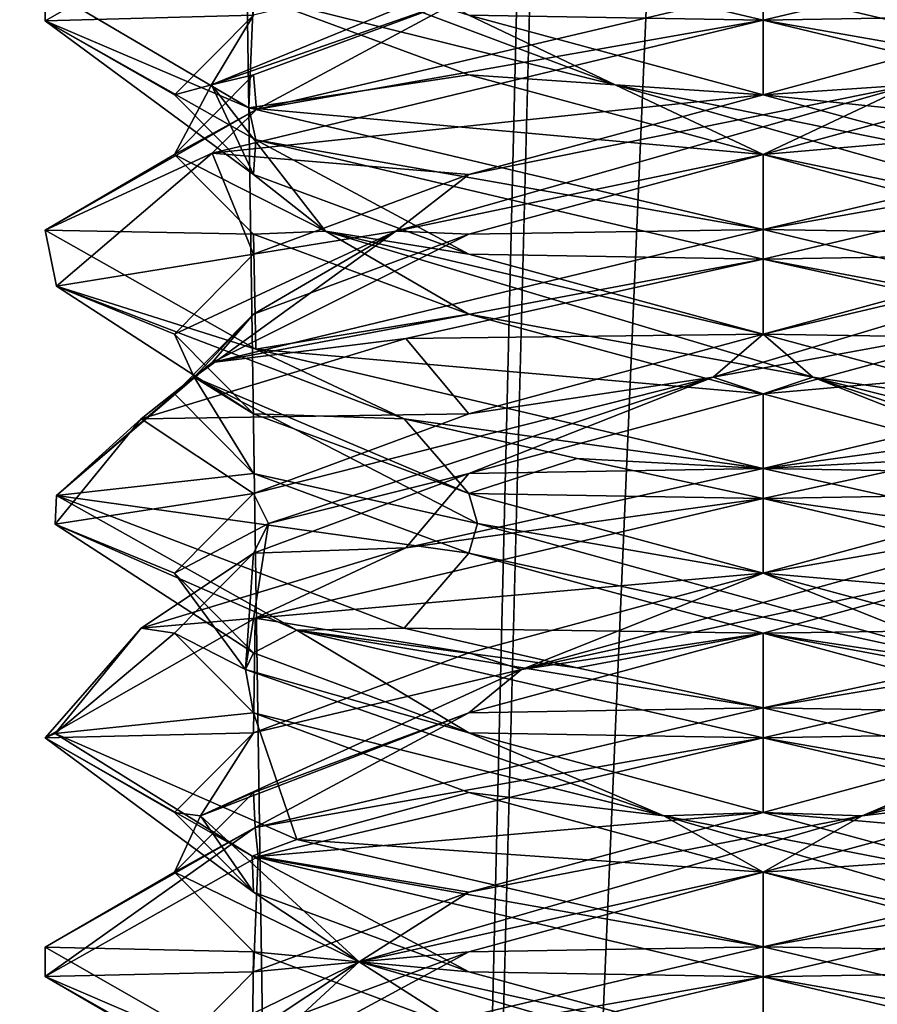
# Model space of a CAD drawing. Header units: millimetres. Extents: x -18.9 to 18.9, y -8.8 to 59.9.
# Tile 79 of 256: x -1.6 to 0.2, y 8.9 to 10.9. Entities that reach past the tile are written whole.
import ezdxf

# ---------------------------------------------------------------- set-up
doc = ezdxf.new("R2010")
doc.units = ezdxf.units.MM
doc.header["$LTSCALE"] = 65.185185
for name, color, linetype in [('1284', 7, 'CONTINUOUS'), ('1295', 7, 'CONTINUOUS'), ('3133', 7, 'CONTINUOUS'), ('3142', 7, 'CONTINUOUS'), ('3143', 7, 'CONTINUOUS'), ('3144', 7, 'CONTINUOUS'), ('3145', 7, 'CONTINUOUS'), ('3146', 7, 'CONTINUOUS'), ('3147', 7, 'CONTINUOUS'), ('3154', 7, 'CONTINUOUS'), ('3155', 7, 'CONTINUOUS'), ('3156', 7, 'CONTINUOUS'), ('3157', 7, 'CONTINUOUS'), ('3158', 7, 'CONTINUOUS'), ('3159', 7, 'CONTINUOUS'), ('3166', 7, 'CONTINUOUS'), ('3167', 7, 'CONTINUOUS'), ('3168', 7, 'CONTINUOUS'), ('3169', 7, 'CONTINUOUS'), ('3170', 7, 'CONTINUOUS'), ('3171', 7, 'CONTINUOUS'), ('3187', 7, 'CONTINUOUS'), ('3188', 7, 'CONTINUOUS'), ('3189', 7, 'CONTINUOUS'), ('3190', 7, 'CONTINUOUS'), ('3191', 7, 'CONTINUOUS'), ('3192', 7, 'CONTINUOUS'), ('3288', 7, 'CONTINUOUS')]:
    doc.layers.add(name, color=color, linetype=linetype)

msp = doc.modelspace()

# ---------------------------------------------------------------- linework, layer by layer
at = {"layer": '1284', "color": 7, "linetype": 'Continuous'}
for points in [[(-2.4343, 32.4, -11.818), (-1.3962, 32.4, -10.8154), (-2.2698, -3.5, -11.5768), (-2.4343, 32.4, -11.818)], [(-2.2698, -3.5, -11.5768), (-1.3962, 32.4, -10.8154), (-0.8623, -3.5, -10.5837), (-2.2698, -3.5, -11.5768)], [(-1.3962, 32.4, -10.8154), (0, 32.4, -10.45), (-0.8623, -3.5, -10.5837), (-1.3962, 32.4, -10.8154)], [(0, 32.4, -10.45), (0, 29.7897, -10.45), (-0.8623, -3.5, -10.5837), (0, 32.4, -10.45)], [(0, 29.7897, -10.45), (0.5552, 29.6513, -10.5046), (-0.8623, -3.5, -10.5837), (0, 29.7897, -10.45)], [(-0.8623, -3.5, -10.5837), (0.5552, 29.6513, -10.5046), (0.8623, -3.5, -10.5837), (-0.8623, -3.5, -10.5837)]]:
    msp.add_3dface(points, dxfattribs=at)
at = {"layer": '1295', "color": 7, "linetype": 'Continuous'}
for points in [[(-7.6096, -3.5, 15.6478), (-1.389, -3.5, 17.3445), (-2.2237, 26.4, 17.2571), (-7.6096, -3.5, 15.6478)], [(-1.389, -3.5, 17.3445), (3.603, 26.4, 17.0228), (-2.2237, 26.4, 17.2571), (-1.389, -3.5, 17.3445)], [(-1.389, -3.5, 17.3445), (5.0224, -3.5, 16.6594), (3.603, 26.4, 17.0228), (-1.389, -3.5, 17.3445)]]:
    msp.add_3dface(points, dxfattribs=at)
at = {"layer": '3133', "color": 7, "linetype": 'Continuous'}
for points in [[(-1.5, 10.9357, -13.3086), (-1.0583, 11.1882, -12.237), (-1.4998, 11.0047, -13.278), (-1.5, 10.9357, -13.3086)], [(0, 10.9375, -14.8), (-1.0743, 11.1916, -14.3469), (0, 11, -14.8), (0, 10.9375, -14.8)], [(-1.0743, 10.7541, -14.3469), (-1.5, 10.9357, -13.3086), (-1.4998, 11.0047, -13.278), (-1.0743, 10.7541, -14.3469)], [(0, 11, -11.8), (-1.0583, 10.7507, -12.237), (0, 10.9375, -11.8), (0, 11, -11.8)], [(-1.0595, 10.6872, -14.3618), (-1.5, 10.9357, -13.3086), (-1.0743, 10.7541, -14.3469), (-1.0595, 10.6872, -14.3618)], [(0, 10.9375, -11.8), (-1.0583, 10.7507, -12.237), (-1.1511, 10.659, -12.3383), (0, 10.9375, -11.8)], [(-1.0583, 10.7507, -12.237), (-1.5, 10.4982, -13.3086), (-1.1511, 10.659, -12.3383), (-1.0583, 10.7507, -12.237)], [(0, 10.5, -14.8), (-1.0595, 10.6872, -14.3618), (-1.0743, 10.7541, -14.3469), (0, 10.5, -14.8)], [(0, 10.4375, -14.8), (-1.0595, 10.6872, -14.3618), (0, 10.5, -14.8), (0, 10.4375, -14.8)], [(-1.1511, 10.659, -12.3383), (-1.5, 10.4982, -13.3086), (-1.4763, 10.3809, -13.5654), (-1.1511, 10.659, -12.3383)], [(-1.5, 10.4982, -13.3086), (-1.0595, 10.2497, -14.3618), (-1.4763, 10.3809, -13.5654), (-1.5, 10.4982, -13.3086)], [(0, 10.4375, -11.8), (0, 10.5, -11.8), (-1.1511, 10.2215, -12.3383), (0, 10.4375, -11.8)], [(-0.746, 10.2718, -11.9987), (0, 10.4375, -11.8), (-1.1511, 10.2215, -12.3383), (-0.746, 10.2718, -11.9987)], [(-1.0595, 10.2497, -14.3618), (-0.75, 10.1042, -14.599), (-1.4763, 10.3809, -13.5654), (-1.0595, 10.2497, -14.3618)], [(-1.299, 10.1042, -12.55), (-0.746, 10.2718, -11.9987), (-1.1511, 10.2215, -12.3383), (-1.299, 10.1042, -12.55)], [(0, 10, -14.8), (-0.75, 10.1042, -14.599), (-1.0595, 10.2497, -14.3618), (0, 10, -14.8)], [(-1.4763, 9.9434, -13.5654), (-1.299, 10.1042, -12.55), (-1.1511, 10.2215, -12.3383), (-1.4763, 9.9434, -13.5654)], [(-1.4787, 9.8838, -13.5517), (-1.299, 10.1042, -12.55), (-1.4763, 9.9434, -13.5654), (-1.4787, 9.8838, -13.5517)], [(-0.3883, 10.0208, -14.7489), (-0.75, 10.1042, -14.599), (0, 10, -14.8), (-0.3883, 10.0208, -14.7489)], [(0, 9.9375, -14.8), (-0.3883, 10.0208, -14.7489), (0, 10, -14.8), (0, 9.9375, -14.8)], [(0, 10, -11.8), (-0.746, 9.8343, -11.9987), (0, 9.9375, -11.8), (0, 10, -11.8)], [(-0.974, 9.6625, -14.4408), (-1.4787, 9.8838, -13.5517), (-1.4763, 9.9434, -13.5654), (-0.974, 9.6625, -14.4408)], [(-0.75, 9.6667, -14.599), (-0.974, 9.6625, -14.4408), (-1.4763, 9.9434, -13.5654), (-0.75, 9.6667, -14.599)], [(0, 9.9375, -11.8), (-0.746, 9.8343, -11.9987), (-1.0611, 9.6874, -12.2398), (0, 9.9375, -11.8)], [(-0.746, 9.8343, -11.9987), (-1.299, 9.6667, -12.55), (-1.0611, 9.6874, -12.2398), (-0.746, 9.8343, -11.9987)], [(-1.0611, 9.6874, -12.2398), (-1.299, 9.6667, -12.55), (-1.5, 9.4373, -13.301), (-1.0611, 9.6874, -12.2398)], [(-1.5, 9.4373, -13.301), (-1.299, 9.6667, -12.55), (-1.4787, 9.4463, -13.5517), (-1.5, 9.4373, -13.301)], [(-0.3883, 9.5833, -14.7489), (-0.974, 9.6625, -14.4408), (-0.75, 9.6667, -14.599), (-0.3883, 9.5833, -14.7489)], [(0, 9.4375, -14.8), (-0.974, 9.6625, -14.4408), (0, 9.5, -14.8), (0, 9.4375, -14.8)], [(0, 9.5, -14.8), (-0.974, 9.6625, -14.4408), (-0.3883, 9.5833, -14.7489), (0, 9.5, -14.8)], [(0, 9.4375, -11.8), (0, 9.5, -11.8), (-1.0611, 9.2499, -12.2398), (0, 9.4375, -11.8)], [(-1.0672, 9.1895, -14.3541), (-1.5, 9.4373, -13.301), (-1.4787, 9.4463, -13.5517), (-1.0672, 9.1895, -14.3541)], [(-0.974, 9.225, -14.4408), (-1.0672, 9.1895, -14.3541), (-1.4787, 9.4463, -13.5517), (-0.974, 9.225, -14.4408)], [(-1.055, 9.1892, -12.2337), (0, 9.4375, -11.8), (-1.0611, 9.2499, -12.2398), (-1.055, 9.1892, -12.2337)], [(-1.5, 8.9382, -13.2966), (-1.055, 9.1892, -12.2337), (-1.0611, 9.2499, -12.2398), (-1.5, 8.9382, -13.2966)], [(-1.5, 8.9998, -13.301), (-1.5, 8.9382, -13.2966), (-1.0611, 9.2499, -12.2398), (-1.5, 8.9998, -13.301)], [(0, 9, -14.8), (-1.0672, 9.1895, -14.3541), (-0.974, 9.225, -14.4408), (0, 9, -14.8)], [(0, 8.9375, -14.8), (-1.0672, 9.1895, -14.3541), (0, 9, -14.8), (0, 8.9375, -14.8)], [(-1.0672, 8.752, -14.3541), (-1.5, 8.9382, -13.2966), (-1.5, 8.9998, -13.301), (-1.0672, 8.752, -14.3541)], [(0, 9, -11.8), (-1.055, 8.7517, -12.2337), (0, 8.9375, -11.8), (0, 9, -11.8)], [(-1.0544, 8.6856, -14.3669), (-1.5, 8.9382, -13.2966), (-1.0672, 8.752, -14.3541), (-1.0544, 8.6856, -14.3669)], [(0, 8.9375, -11.8), (-1.055, 8.7517, -12.2337), (-1.0536, 8.6896, -12.2323), (0, 8.9375, -11.8)]]:
    msp.add_3dface(points, dxfattribs=at)
at = {"layer": '3142', "color": 7, "linetype": 'Continuous'}
for points in [[(0.6147, 9.3229, -12.2353), (0, 9.1562, -12.0706), (0.9728, 9.2246, -12.1582), (0.6147, 9.3229, -12.2353)], [(0, 9.1562, -12.0706), (0, 9, -11.8), (0.9728, 9.2246, -12.1582), (0, 9.1562, -12.0706)], [(-0.6147, 8.9896, -12.2353), (0, 9, -11.8), (0, 9.1562, -12.0706), (-0.6147, 8.9896, -12.2353)], [(-1.055, 8.7517, -12.2337), (0, 9, -11.8), (-0.6147, 8.9896, -12.2353), (-1.055, 8.7517, -12.2337)], [(-1.0647, 8.8229, -12.6853), (-1.055, 8.7517, -12.2337), (-0.6147, 8.9896, -12.2353), (-1.0647, 8.8229, -12.6853)]]:
    msp.add_3dface(points, dxfattribs=at)
at = {"layer": '3143', "color": 7, "linetype": 'Continuous'}
for points in [[(0.2072, 9.2743, -12.1248), (1.0647, 9.4896, -12.6853), (1.0815, 9.5799, -12.7957), (0.2072, 9.2743, -12.1248)], [(0.2072, 9.2743, -12.1248), (1.0815, 9.5799, -12.7957), (0.6147, 9.4479, -12.2353), (0.2072, 9.2743, -12.1248)], [(0.6147, 9.3229, -12.2353), (1.0647, 9.4896, -12.6853), (0.2072, 9.2743, -12.1248), (0.6147, 9.3229, -12.2353)], [(0, 9.2812, -12.0706), (0.2072, 9.2743, -12.1248), (0.6147, 9.4479, -12.2353), (0, 9.2812, -12.0706)], [(0, 9.1562, -12.0706), (0.6147, 9.3229, -12.2353), (0.2072, 9.2743, -12.1248), (0, 9.1562, -12.0706)], [(-0.8438, 8.9688, -12.4562), (0, 9.1562, -12.0706), (0.2072, 9.2743, -12.1248), (-0.8438, 8.9688, -12.4562)], [(-0.8438, 8.9688, -12.4562), (0.2072, 9.2743, -12.1248), (-0.6147, 9.1146, -12.2353), (-0.8438, 8.9688, -12.4562)], [(-0.6147, 9.1146, -12.2353), (0.2072, 9.2743, -12.1248), (0, 9.2812, -12.0706), (-0.6147, 9.1146, -12.2353)], [(-0.6147, 8.9896, -12.2353), (0, 9.1562, -12.0706), (-0.8438, 8.9688, -12.4562), (-0.6147, 8.9896, -12.2353)], [(-1.0647, 8.9479, -12.6853), (-0.8438, 8.9688, -12.4562), (-0.6147, 9.1146, -12.2353), (-1.0647, 8.9479, -12.6853)], [(-1.0647, 8.8229, -12.6853), (-0.6147, 8.9896, -12.2353), (-0.8438, 8.9688, -12.4562), (-1.0647, 8.8229, -12.6853)], [(-1.1752, 8.6632, -13.5072), (-0.8438, 8.9688, -12.4562), (-1.2294, 8.7812, -13.3), (-1.1752, 8.6632, -13.5072)], [(-1.2294, 8.7812, -13.3), (-0.8438, 8.9688, -12.4562), (-1.0647, 8.9479, -12.6853), (-1.2294, 8.7812, -13.3)], [(-1.1752, 8.6632, -13.5072), (-1.0647, 8.8229, -12.6853), (-0.8438, 8.9688, -12.4562), (-1.1752, 8.6632, -13.5072)]]:
    msp.add_3dface(points, dxfattribs=at)
at = {"layer": '3144', "color": 7, "linetype": 'Continuous'}
for points in [[(0, 9.4375, -11.8), (0.6147, 9.4479, -12.2353), (0.9728, 9.6621, -12.1582), (0, 9.4375, -11.8)], [(0, 9.4375, -11.8), (0, 9.2812, -12.0706), (0.6147, 9.4479, -12.2353), (0, 9.4375, -11.8)], [(0, 9.4375, -11.8), (-1.055, 9.1892, -12.2337), (0, 9.2812, -12.0706), (0, 9.4375, -11.8)], [(-1.055, 9.1892, -12.2337), (-0.6147, 9.1146, -12.2353), (0, 9.2812, -12.0706), (-1.055, 9.1892, -12.2337)], [(-1.055, 9.1892, -12.2337), (-1.5, 8.9382, -13.2966), (-1.0647, 8.9479, -12.6853), (-1.055, 9.1892, -12.2337)], [(-1.055, 9.1892, -12.2337), (-1.0647, 8.9479, -12.6853), (-0.6147, 9.1146, -12.2353), (-1.055, 9.1892, -12.2337)], [(-1.5, 8.9382, -13.2966), (-1.2294, 8.7812, -13.3), (-1.0647, 8.9479, -12.6853), (-1.5, 8.9382, -13.2966)], [(-1.5, 8.9382, -13.2966), (-1.0544, 8.6856, -14.3669), (-1.2294, 8.7812, -13.3), (-1.5, 8.9382, -13.2966)]]:
    msp.add_3dface(points, dxfattribs=at)
at = {"layer": '3145', "color": 7, "linetype": 'Continuous'}
for points in [[(-1.0583, 10.7507, -12.237), (0, 11, -11.8), (-0.6147, 10.9896, -12.2353), (-1.0583, 10.7507, -12.237)], [(-1.0647, 10.8229, -12.6853), (-1.0583, 10.7507, -12.237), (-0.6147, 10.9896, -12.2353), (-1.0647, 10.8229, -12.6853)], [(-1.2294, 10.6562, -13.3), (-1.0583, 10.7507, -12.237), (-1.0647, 10.8229, -12.6853), (-1.2294, 10.6562, -13.3)], [(-1.5, 10.4982, -13.3086), (-1.0583, 10.7507, -12.237), (-1.2294, 10.6562, -13.3), (-1.5, 10.4982, -13.3086)], [(-1.0647, 10.4896, -13.9147), (-1.5, 10.4982, -13.3086), (-1.2294, 10.6562, -13.3), (-1.0647, 10.4896, -13.9147)], [(-1.0595, 10.2497, -14.3618), (-1.5, 10.4982, -13.3086), (-1.0647, 10.4896, -13.9147), (-1.0595, 10.2497, -14.3618)], [(-0.6147, 10.3229, -14.3647), (-1.0595, 10.2497, -14.3618), (-1.0647, 10.4896, -13.9147), (-0.6147, 10.3229, -14.3647)], [(0, 10.1562, -14.5294), (-1.0595, 10.2497, -14.3618), (-0.6147, 10.3229, -14.3647), (0, 10.1562, -14.5294)], [(0, 10, -14.8), (-1.0595, 10.2497, -14.3618), (0, 10.1562, -14.5294), (0, 10, -14.8)], [(0.6147, 9.9896, -14.3647), (0, 10, -14.8), (0, 10.1562, -14.5294), (0.6147, 9.9896, -14.3647)], [(0.7569, 9.8316, -14.595), (0, 10, -14.8), (0.6147, 9.9896, -14.3647), (0.7569, 9.8316, -14.595)]]:
    msp.add_3dface(points, dxfattribs=at)
at = {"layer": '3146', "color": 7, "linetype": 'Continuous'}
for points in [[(-1.1526, 10.8021, -12.9912), (-0.6147, 10.9896, -12.2353), (-0.4081, 11.1076, -12.1787), (-1.1526, 10.8021, -12.9912)], [(-1.1526, 10.8021, -12.9912), (-0.4081, 11.1076, -12.1787), (-1.0647, 10.9479, -12.6853), (-1.1526, 10.8021, -12.9912)], [(-1.0647, 10.8229, -12.6853), (-0.6147, 10.9896, -12.2353), (-1.1526, 10.8021, -12.9912), (-1.0647, 10.8229, -12.6853)], [(-1.2294, 10.7812, -13.3), (-1.1526, 10.8021, -12.9912), (-1.0647, 10.9479, -12.6853), (-1.2294, 10.7812, -13.3)], [(-1.2294, 10.6562, -13.3), (-1.0647, 10.8229, -12.6853), (-1.1526, 10.8021, -12.9912), (-1.2294, 10.6562, -13.3)], [(-0.9141, 10.4965, -14.067), (-1.2294, 10.6562, -13.3), (-1.1526, 10.8021, -12.9912), (-0.9141, 10.4965, -14.067)], [(-1.0647, 10.6146, -13.9147), (-1.1526, 10.8021, -12.9912), (-1.2294, 10.7812, -13.3), (-1.0647, 10.6146, -13.9147)], [(-0.9141, 10.4965, -14.067), (-1.1526, 10.8021, -12.9912), (-1.0647, 10.6146, -13.9147), (-0.9141, 10.4965, -14.067)], [(-1.0647, 10.4896, -13.9147), (-1.2294, 10.6562, -13.3), (-0.9141, 10.4965, -14.067), (-1.0647, 10.4896, -13.9147)], [(-0.6147, 10.4479, -14.3647), (-0.9141, 10.4965, -14.067), (-1.0647, 10.6146, -13.9147), (-0.6147, 10.4479, -14.3647)], [(-0.6147, 10.3229, -14.3647), (-1.0647, 10.4896, -13.9147), (-0.9141, 10.4965, -14.067), (-0.6147, 10.3229, -14.3647)], [(0.104, 10.191, -14.4887), (-0.6147, 10.3229, -14.3647), (-0.9141, 10.4965, -14.067), (0.104, 10.191, -14.4887)], [(0.104, 10.191, -14.4887), (-0.9141, 10.4965, -14.067), (0, 10.2812, -14.5294), (0.104, 10.191, -14.4887)], [(0, 10.2812, -14.5294), (-0.9141, 10.4965, -14.067), (-0.6147, 10.4479, -14.3647), (0, 10.2812, -14.5294)], [(0, 10.1562, -14.5294), (-0.6147, 10.3229, -14.3647), (0.104, 10.191, -14.4887), (0, 10.1562, -14.5294)], [(0.6147, 10.1146, -14.3647), (0.104, 10.191, -14.4887), (0, 10.2812, -14.5294), (0.6147, 10.1146, -14.3647)], [(0.6147, 9.9896, -14.3647), (0, 10.1562, -14.5294), (0.104, 10.191, -14.4887), (0.6147, 9.9896, -14.3647)], [(1.0647, 9.9479, -13.9147), (1.0334, 9.8854, -13.8966), (0.104, 10.191, -14.4887), (1.0647, 9.9479, -13.9147)], [(1.0334, 9.8854, -13.8966), (0.6147, 9.9896, -14.3647), (0.104, 10.191, -14.4887), (1.0334, 9.8854, -13.8966)], [(1.0647, 9.9479, -13.9147), (0.104, 10.191, -14.4887), (0.6147, 10.1146, -14.3647), (1.0647, 9.9479, -13.9147)]]:
    msp.add_3dface(points, dxfattribs=at)
at = {"layer": '3147', "color": 7, "linetype": 'Continuous'}
for points in [[(-1.0583, 11.1882, -12.237), (-1.5, 10.9357, -13.3086), (-1.0647, 10.9479, -12.6853), (-1.0583, 11.1882, -12.237)], [(-1.5, 10.9357, -13.3086), (-1.2294, 10.7812, -13.3), (-1.0647, 10.9479, -12.6853), (-1.5, 10.9357, -13.3086)], [(-1.5, 10.9357, -13.3086), (-1.0595, 10.6872, -14.3618), (-1.0647, 10.6146, -13.9147), (-1.5, 10.9357, -13.3086)], [(-1.5, 10.9357, -13.3086), (-1.0647, 10.6146, -13.9147), (-1.2294, 10.7812, -13.3), (-1.5, 10.9357, -13.3086)], [(-1.0595, 10.6872, -14.3618), (-0.6147, 10.4479, -14.3647), (-1.0647, 10.6146, -13.9147), (-1.0595, 10.6872, -14.3618)], [(-1.0595, 10.6872, -14.3618), (0, 10.4375, -14.8), (-0.6147, 10.4479, -14.3647), (-1.0595, 10.6872, -14.3618)], [(0, 10.4375, -14.8), (0, 10.2812, -14.5294), (-0.6147, 10.4479, -14.3647), (0, 10.4375, -14.8)], [(0, 10.2812, -14.5294), (0, 10.4375, -14.8), (0.7569, 10.2691, -14.595), (0, 10.2812, -14.5294)], [(0.6147, 10.1146, -14.3647), (0, 10.2812, -14.5294), (0.7569, 10.2691, -14.595), (0.6147, 10.1146, -14.3647)]]:
    msp.add_3dface(points, dxfattribs=at)
at = {"layer": '3154', "color": 7, "linetype": 'Continuous'}
for points in [[(0.6147, 9.8229, -12.2353), (0, 9.6562, -12.0706), (0.75, 9.6667, -12.001), (0.6147, 9.8229, -12.2353)], [(-0.6147, 9.4896, -12.2353), (0, 9.5, -11.8), (0, 9.6562, -12.0706), (-0.6147, 9.4896, -12.2353)], [(0.75, 9.6667, -12.001), (0, 9.6562, -12.0706), (0.3883, 9.5833, -11.8511), (0.75, 9.6667, -12.001)], [(0, 9.6562, -12.0706), (0, 9.5, -11.8), (0.3883, 9.5833, -11.8511), (0, 9.6562, -12.0706)], [(-1.0647, 9.3229, -12.6853), (-1.0611, 9.2499, -12.2398), (-0.6147, 9.4896, -12.2353), (-1.0647, 9.3229, -12.6853)], [(-1.0611, 9.2499, -12.2398), (0, 9.5, -11.8), (-0.6147, 9.4896, -12.2353), (-1.0611, 9.2499, -12.2398)], [(-1.2294, 9.1562, -13.3), (-1.0611, 9.2499, -12.2398), (-1.0647, 9.3229, -12.6853), (-1.2294, 9.1562, -13.3)], [(-1.5, 8.9998, -13.301), (-1.0611, 9.2499, -12.2398), (-1.2294, 9.1562, -13.3), (-1.5, 8.9998, -13.301)], [(-1.0647, 8.9896, -13.9147), (-1.5, 8.9998, -13.301), (-1.2294, 9.1562, -13.3), (-1.0647, 8.9896, -13.9147)], [(-1.0672, 8.752, -14.3541), (-1.5, 8.9998, -13.301), (-1.0647, 8.9896, -13.9147), (-1.0672, 8.752, -14.3541)], [(-0.6147, 8.8229, -14.3647), (-1.0672, 8.752, -14.3541), (-1.0647, 8.9896, -13.9147), (-0.6147, 8.8229, -14.3647)]]:
    msp.add_3dface(points, dxfattribs=at)
at = {"layer": '3155', "color": 7, "linetype": 'Continuous'}
for points in [[(0, 9.7812, -12.0706), (0.5966, 9.8854, -12.2666), (0.6147, 9.9479, -12.2353), (0, 9.7812, -12.0706)], [(-0.5043, 9.5799, -12.2185), (0.6147, 9.8229, -12.2353), (0.5966, 9.8854, -12.2666), (-0.5043, 9.5799, -12.2185)], [(-0.5043, 9.5799, -12.2185), (0.5966, 9.8854, -12.2666), (0, 9.7812, -12.0706), (-0.5043, 9.5799, -12.2185)], [(0, 9.6562, -12.0706), (0.6147, 9.8229, -12.2353), (-0.5043, 9.5799, -12.2185), (0, 9.6562, -12.0706)], [(-0.6147, 9.6146, -12.2353), (-0.5043, 9.5799, -12.2185), (0, 9.7812, -12.0706), (-0.6147, 9.6146, -12.2353)], [(-0.6147, 9.4896, -12.2353), (0, 9.6562, -12.0706), (-0.5043, 9.5799, -12.2185), (-0.6147, 9.4896, -12.2353)], [(-1.0647, 9.4479, -12.6853), (-0.5043, 9.5799, -12.2185), (-0.6147, 9.6146, -12.2353), (-1.0647, 9.4479, -12.6853)], [(-1.1752, 9.2743, -13.0928), (-0.6147, 9.4896, -12.2353), (-0.5043, 9.5799, -12.2185), (-1.1752, 9.2743, -13.0928)], [(-1.1752, 9.2743, -13.0928), (-0.5043, 9.5799, -12.2185), (-1.0647, 9.4479, -12.6853), (-1.1752, 9.2743, -13.0928)], [(-1.0647, 9.3229, -12.6853), (-0.6147, 9.4896, -12.2353), (-1.1752, 9.2743, -13.0928), (-1.0647, 9.3229, -12.6853)], [(-1.2294, 9.2812, -13.3), (-1.1752, 9.2743, -13.0928), (-1.0647, 9.4479, -12.6853), (-1.2294, 9.2812, -13.3)], [(-1.2294, 9.1562, -13.3), (-1.0647, 9.3229, -12.6853), (-1.1752, 9.2743, -13.0928), (-1.2294, 9.1562, -13.3)], [(-1.0647, 9.1146, -13.9147), (-1.1752, 9.2743, -13.0928), (-1.2294, 9.2812, -13.3), (-1.0647, 9.1146, -13.9147)], [(-0.8438, 8.9688, -14.1438), (-1.2294, 9.1562, -13.3), (-1.1752, 9.2743, -13.0928), (-0.8438, 8.9688, -14.1438)], [(-0.8438, 8.9688, -14.1438), (-1.1752, 9.2743, -13.0928), (-1.0647, 9.1146, -13.9147), (-0.8438, 8.9688, -14.1438)], [(-1.0647, 8.9896, -13.9147), (-1.2294, 9.1562, -13.3), (-0.8438, 8.9688, -14.1438), (-1.0647, 8.9896, -13.9147)], [(-0.6147, 8.9479, -14.3647), (-0.8438, 8.9688, -14.1438), (-1.0647, 9.1146, -13.9147), (-0.6147, 8.9479, -14.3647)], [(-0.6147, 8.8229, -14.3647), (-1.0647, 8.9896, -13.9147), (-0.8438, 8.9688, -14.1438), (-0.6147, 8.8229, -14.3647)], [(0.2072, 8.6632, -14.4752), (-0.6147, 8.8229, -14.3647), (-0.8438, 8.9688, -14.1438), (0.2072, 8.6632, -14.4752)], [(0.2072, 8.6632, -14.4752), (-0.8438, 8.9688, -14.1438), (0, 8.7812, -14.5294), (0.2072, 8.6632, -14.4752)], [(0, 8.7812, -14.5294), (-0.8438, 8.9688, -14.1438), (-0.6147, 8.9479, -14.3647), (0, 8.7812, -14.5294)]]:
    msp.add_3dface(points, dxfattribs=at)
at = {"layer": '3156', "color": 7, "linetype": 'Continuous'}
for points in [[(0, 9.9375, -11.8), (0.6147, 9.9479, -12.2353), (0.3883, 10.0208, -11.8511), (0, 9.9375, -11.8)], [(0, 9.9375, -11.8), (0, 9.7812, -12.0706), (0.6147, 9.9479, -12.2353), (0, 9.9375, -11.8)], [(0, 9.9375, -11.8), (-1.0611, 9.6874, -12.2398), (0, 9.7812, -12.0706), (0, 9.9375, -11.8)], [(-1.0611, 9.6874, -12.2398), (-0.6147, 9.6146, -12.2353), (0, 9.7812, -12.0706), (-1.0611, 9.6874, -12.2398)], [(-1.0611, 9.6874, -12.2398), (-1.5, 9.4373, -13.301), (-1.0647, 9.4479, -12.6853), (-1.0611, 9.6874, -12.2398)], [(-1.0611, 9.6874, -12.2398), (-1.0647, 9.4479, -12.6853), (-0.6147, 9.6146, -12.2353), (-1.0611, 9.6874, -12.2398)], [(-1.5, 9.4373, -13.301), (-1.2294, 9.2812, -13.3), (-1.0647, 9.4479, -12.6853), (-1.5, 9.4373, -13.301)], [(-1.5, 9.4373, -13.301), (-1.0672, 9.1895, -14.3541), (-1.0647, 9.1146, -13.9147), (-1.5, 9.4373, -13.301)], [(-1.5, 9.4373, -13.301), (-1.0647, 9.1146, -13.9147), (-1.2294, 9.2812, -13.3), (-1.5, 9.4373, -13.301)], [(-1.0672, 9.1895, -14.3541), (0, 8.9375, -14.8), (-0.6147, 8.9479, -14.3647), (-1.0672, 9.1895, -14.3541)], [(-1.0672, 9.1895, -14.3541), (-0.6147, 8.9479, -14.3647), (-1.0647, 9.1146, -13.9147), (-1.0672, 9.1895, -14.3541)], [(0, 8.9375, -14.8), (0, 8.7812, -14.5294), (-0.6147, 8.9479, -14.3647), (0, 8.9375, -14.8)], [(0, 8.7812, -14.5294), (0, 8.9375, -14.8), (1.0657, 8.686, -14.3556), (0, 8.7812, -14.5294)]]:
    msp.add_3dface(points, dxfattribs=at)
at = {"layer": '3157', "color": 7, "linetype": 'Continuous'}
for points in [[(-1.0743, 10.7541, -14.3469), (-1.4998, 11.0047, -13.278), (-1.0647, 10.9896, -13.9147), (-1.0743, 10.7541, -14.3469)], [(-0.6147, 10.8229, -14.3647), (-1.0743, 10.7541, -14.3469), (-1.0647, 10.9896, -13.9147), (-0.6147, 10.8229, -14.3647)], [(0, 10.6562, -14.5294), (-1.0743, 10.7541, -14.3469), (-0.6147, 10.8229, -14.3647), (0, 10.6562, -14.5294)], [(0, 10.5, -14.8), (-1.0743, 10.7541, -14.3469), (0, 10.6562, -14.5294), (0, 10.5, -14.8)], [(0.6147, 10.4896, -14.3647), (0, 10.5, -14.8), (0, 10.6562, -14.5294), (0.6147, 10.4896, -14.3647)], [(1.1435, 10.2241, -14.2708), (0, 10.5, -14.8), (0.6147, 10.4896, -14.3647), (1.1435, 10.2241, -14.2708)]]:
    msp.add_3dface(points, dxfattribs=at)
at = {"layer": '3158', "color": 7, "linetype": 'Continuous'}
for points in [[(-0.3088, 10.8021, -14.4526), (-1.0647, 10.9896, -13.9147), (-1.1213, 11.1076, -13.7081), (-0.3088, 10.8021, -14.4526)], [(-0.3088, 10.8021, -14.4526), (-1.1213, 11.1076, -13.7081), (-0.6147, 10.9479, -14.3647), (-0.3088, 10.8021, -14.4526)], [(-0.6147, 10.8229, -14.3647), (-1.0647, 10.9896, -13.9147), (-0.3088, 10.8021, -14.4526), (-0.6147, 10.8229, -14.3647)], [(0, 10.7812, -14.5294), (-0.3088, 10.8021, -14.4526), (-0.6147, 10.9479, -14.3647), (0, 10.7812, -14.5294)], [(0, 10.6562, -14.5294), (-0.6147, 10.8229, -14.3647), (-0.3088, 10.8021, -14.4526), (0, 10.6562, -14.5294)], [(0.767, 10.4965, -14.2141), (0, 10.6562, -14.5294), (-0.3088, 10.8021, -14.4526), (0.767, 10.4965, -14.2141)], [(0.767, 10.4965, -14.2141), (-0.3088, 10.8021, -14.4526), (0.6147, 10.6146, -14.3647), (0.767, 10.4965, -14.2141)], [(0.6147, 10.6146, -14.3647), (-0.3088, 10.8021, -14.4526), (0, 10.7812, -14.5294), (0.6147, 10.6146, -14.3647)], [(0.6147, 10.4896, -14.3647), (0, 10.6562, -14.5294), (0.767, 10.4965, -14.2141), (0.6147, 10.4896, -14.3647)]]:
    msp.add_3dface(points, dxfattribs=at)
at = {"layer": '3159', "color": 7, "linetype": 'Continuous'}
for points in [[(-1.0743, 11.1916, -14.3469), (0, 10.9375, -14.8), (-0.6147, 10.9479, -14.3647), (-1.0743, 11.1916, -14.3469)], [(0, 10.9375, -14.8), (0, 10.7812, -14.5294), (-0.6147, 10.9479, -14.3647), (0, 10.9375, -14.8)], [(0, 10.7812, -14.5294), (0, 10.9375, -14.8), (1.1435, 10.6616, -14.2708), (0, 10.7812, -14.5294)], [(0.6147, 10.6146, -14.3647), (0, 10.7812, -14.5294), (1.1435, 10.6616, -14.2708), (0.6147, 10.6146, -14.3647)]]:
    msp.add_3dface(points, dxfattribs=at)
at = {"layer": '3166', "color": 7, "linetype": 'Continuous'}
for points in [[(-1.2294, 9.6562, -13.3), (-1.299, 9.6667, -12.55), (-1.0647, 9.8229, -12.6853), (-1.2294, 9.6562, -13.3)], [(-1.4787, 9.4463, -13.5517), (-1.299, 9.6667, -12.55), (-1.2294, 9.6562, -13.3), (-1.4787, 9.4463, -13.5517)], [(-1.0647, 9.4896, -13.9147), (-1.4787, 9.4463, -13.5517), (-1.2294, 9.6562, -13.3), (-1.0647, 9.4896, -13.9147)], [(-0.974, 9.225, -14.4408), (-1.4787, 9.4463, -13.5517), (-1.0647, 9.4896, -13.9147), (-0.974, 9.225, -14.4408)], [(-0.6147, 9.3229, -14.3647), (-0.974, 9.225, -14.4408), (-1.0647, 9.4896, -13.9147), (-0.6147, 9.3229, -14.3647)], [(0, 9.1562, -14.5294), (-0.974, 9.225, -14.4408), (-0.6147, 9.3229, -14.3647), (0, 9.1562, -14.5294)], [(0, 9, -14.8), (-0.974, 9.225, -14.4408), (0, 9.1562, -14.5294), (0, 9, -14.8)], [(0.6147, 8.9896, -14.3647), (0, 9, -14.8), (0, 9.1562, -14.5294), (0.6147, 8.9896, -14.3647)], [(0, 9, -14.8), (0.6147, 8.9896, -14.3647), (1.0575, 8.7509, -14.3638), (0, 9, -14.8)]]:
    msp.add_3dface(points, dxfattribs=at)
at = {"layer": '3167', "color": 7, "linetype": 'Continuous'}
for points in [[(-1.2294, 9.7812, -13.3), (-1.0334, 9.8854, -12.7034), (-1.0647, 9.9479, -12.6853), (-1.2294, 9.7812, -13.3)], [(-1.0815, 9.5799, -13.8043), (-1.0334, 9.8854, -12.7034), (-1.2294, 9.7812, -13.3), (-1.0815, 9.5799, -13.8043)], [(-1.0815, 9.5799, -13.8043), (-1.0647, 9.8229, -12.6853), (-1.0334, 9.8854, -12.7034), (-1.0815, 9.5799, -13.8043)], [(-1.2294, 9.6562, -13.3), (-1.0647, 9.8229, -12.6853), (-1.0815, 9.5799, -13.8043), (-1.2294, 9.6562, -13.3)], [(-1.0647, 9.6146, -13.9147), (-1.0815, 9.5799, -13.8043), (-1.2294, 9.7812, -13.3), (-1.0647, 9.6146, -13.9147)], [(-1.0647, 9.4896, -13.9147), (-1.2294, 9.6562, -13.3), (-1.0815, 9.5799, -13.8043), (-1.0647, 9.4896, -13.9147)], [(-0.6147, 9.4479, -14.3647), (-1.0815, 9.5799, -13.8043), (-1.0647, 9.6146, -13.9147), (-0.6147, 9.4479, -14.3647)], [(-0.2072, 9.2743, -14.4752), (-1.0647, 9.4896, -13.9147), (-1.0815, 9.5799, -13.8043), (-0.2072, 9.2743, -14.4752)], [(-0.2072, 9.2743, -14.4752), (-1.0815, 9.5799, -13.8043), (-0.6147, 9.4479, -14.3647), (-0.2072, 9.2743, -14.4752)], [(-0.6147, 9.3229, -14.3647), (-1.0647, 9.4896, -13.9147), (-0.2072, 9.2743, -14.4752), (-0.6147, 9.3229, -14.3647)], [(0, 9.2812, -14.5294), (-0.2072, 9.2743, -14.4752), (-0.6147, 9.4479, -14.3647), (0, 9.2812, -14.5294)], [(0, 9.1562, -14.5294), (-0.6147, 9.3229, -14.3647), (-0.2072, 9.2743, -14.4752), (0, 9.1562, -14.5294)], [(0.6147, 9.1146, -14.3647), (-0.2072, 9.2743, -14.4752), (0, 9.2812, -14.5294), (0.6147, 9.1146, -14.3647)], [(0.8438, 8.9688, -14.1438), (0, 9.1562, -14.5294), (-0.2072, 9.2743, -14.4752), (0.8438, 8.9688, -14.1438)], [(0.8438, 8.9688, -14.1438), (-0.2072, 9.2743, -14.4752), (0.6147, 9.1146, -14.3647), (0.8438, 8.9688, -14.1438)], [(0.6147, 8.9896, -14.3647), (0, 9.1562, -14.5294), (0.8438, 8.9688, -14.1438), (0.6147, 8.9896, -14.3647)]]:
    msp.add_3dface(points, dxfattribs=at)
at = {"layer": '3168', "color": 7, "linetype": 'Continuous'}
for points in [[(-1.299, 10.1042, -12.55), (-1.4787, 9.8838, -13.5517), (-1.0647, 9.9479, -12.6853), (-1.299, 10.1042, -12.55)], [(-1.4787, 9.8838, -13.5517), (-1.2294, 9.7812, -13.3), (-1.0647, 9.9479, -12.6853), (-1.4787, 9.8838, -13.5517)], [(-1.4787, 9.8838, -13.5517), (-0.974, 9.6625, -14.4408), (-1.0647, 9.6146, -13.9147), (-1.4787, 9.8838, -13.5517)], [(-1.4787, 9.8838, -13.5517), (-1.0647, 9.6146, -13.9147), (-1.2294, 9.7812, -13.3), (-1.4787, 9.8838, -13.5517)], [(-0.974, 9.6625, -14.4408), (-0.6147, 9.4479, -14.3647), (-1.0647, 9.6146, -13.9147), (-0.974, 9.6625, -14.4408)], [(-0.974, 9.6625, -14.4408), (0, 9.4375, -14.8), (-0.6147, 9.4479, -14.3647), (-0.974, 9.6625, -14.4408)], [(0, 9.4375, -14.8), (0, 9.2812, -14.5294), (-0.6147, 9.4479, -14.3647), (0, 9.4375, -14.8)], [(0, 9.2812, -14.5294), (0, 9.4375, -14.8), (1.0575, 9.1884, -14.3638), (0, 9.2812, -14.5294)], [(0.6147, 9.1146, -14.3647), (0, 9.2812, -14.5294), (1.0575, 9.1884, -14.3638), (0.6147, 9.1146, -14.3647)]]:
    msp.add_3dface(points, dxfattribs=at)
at = {"layer": '3169', "color": 7, "linetype": 'Continuous'}
for points in [[(1.0513, 10.7528, -14.37), (0, 11, -14.8), (0.6147, 10.9896, -14.3647), (1.0513, 10.7528, -14.37)], [(0, 10.1562, -12.0706), (1.0611, 10.2501, -12.2398), (0.6147, 10.3229, -12.2353), (0, 10.1562, -12.0706)], [(0, 10, -11.8), (1.0611, 10.2501, -12.2398), (0, 10.1562, -12.0706), (0, 10, -11.8)], [(-0.6147, 9.9896, -12.2353), (0, 10, -11.8), (0, 10.1562, -12.0706), (-0.6147, 9.9896, -12.2353)], [(-1.0647, 9.8229, -12.6853), (-0.746, 9.8343, -11.9987), (-0.6147, 9.9896, -12.2353), (-1.0647, 9.8229, -12.6853)], [(-0.746, 9.8343, -11.9987), (0, 10, -11.8), (-0.6147, 9.9896, -12.2353), (-0.746, 9.8343, -11.9987)], [(-1.299, 9.6667, -12.55), (-0.746, 9.8343, -11.9987), (-1.0647, 9.8229, -12.6853), (-1.299, 9.6667, -12.55)]]:
    msp.add_3dface(points, dxfattribs=at)
at = {"layer": '3170', "color": 7, "linetype": 'Continuous'}
for points in [[(-0.104, 10.191, -12.1113), (0.6147, 10.3229, -12.2353), (0.9141, 10.4965, -12.533), (-0.104, 10.191, -12.1113)], [(-0.104, 10.191, -12.1113), (0.9141, 10.4965, -12.533), (0, 10.2812, -12.0706), (-0.104, 10.191, -12.1113)], [(0, 10.2812, -12.0706), (0.9141, 10.4965, -12.533), (0.6147, 10.4479, -12.2353), (0, 10.2812, -12.0706)], [(0, 10.1562, -12.0706), (0.6147, 10.3229, -12.2353), (-0.104, 10.191, -12.1113), (0, 10.1562, -12.0706)], [(-0.6147, 10.1146, -12.2353), (-0.104, 10.191, -12.1113), (0, 10.2812, -12.0706), (-0.6147, 10.1146, -12.2353)], [(-1.0647, 9.9479, -12.6853), (-1.0334, 9.8854, -12.7034), (-0.104, 10.191, -12.1113), (-1.0647, 9.9479, -12.6853)], [(-1.0647, 9.9479, -12.6853), (-0.104, 10.191, -12.1113), (-0.6147, 10.1146, -12.2353), (-1.0647, 9.9479, -12.6853)], [(-1.0334, 9.8854, -12.7034), (-0.6147, 9.9896, -12.2353), (-0.104, 10.191, -12.1113), (-1.0334, 9.8854, -12.7034)], [(-0.6147, 9.9896, -12.2353), (0, 10.1562, -12.0706), (-0.104, 10.191, -12.1113), (-0.6147, 9.9896, -12.2353)], [(-1.0334, 9.8854, -12.7034), (-1.0647, 9.8229, -12.6853), (-0.6147, 9.9896, -12.2353), (-1.0334, 9.8854, -12.7034)]]:
    msp.add_3dface(points, dxfattribs=at)
at = {"layer": '3171', "color": 7, "linetype": 'Continuous'}
for points in [[(0, 10.4375, -11.8), (0.6147, 10.4479, -12.2353), (1.0611, 10.6876, -12.2398), (0, 10.4375, -11.8)], [(0, 10.4375, -11.8), (-0.746, 10.2718, -11.9987), (0, 10.2812, -12.0706), (0, 10.4375, -11.8)], [(0, 10.4375, -11.8), (0, 10.2812, -12.0706), (0.6147, 10.4479, -12.2353), (0, 10.4375, -11.8)], [(-0.746, 10.2718, -11.9987), (-1.299, 10.1042, -12.55), (-0.6147, 10.1146, -12.2353), (-0.746, 10.2718, -11.9987)], [(-0.746, 10.2718, -11.9987), (-0.6147, 10.1146, -12.2353), (0, 10.2812, -12.0706), (-0.746, 10.2718, -11.9987)], [(-1.299, 10.1042, -12.55), (-1.0647, 9.9479, -12.6853), (-0.6147, 10.1146, -12.2353), (-1.299, 10.1042, -12.55)]]:
    msp.add_3dface(points, dxfattribs=at)
at = {"layer": '3187', "color": 7, "linetype": 'Continuous'}
for points in [[(0, 9.6562, -14.5294), (-0.75, 9.6667, -14.599), (-0.6147, 9.8229, -14.3647), (0, 9.6562, -14.5294)], [(-0.3883, 9.5833, -14.7489), (-0.75, 9.6667, -14.599), (0, 9.6562, -14.5294), (-0.3883, 9.5833, -14.7489)], [(0, 9.5, -14.8), (-0.3883, 9.5833, -14.7489), (0, 9.6562, -14.5294), (0, 9.5, -14.8)], [(0.6147, 9.4896, -14.3647), (0, 9.5, -14.8), (0, 9.6562, -14.5294), (0.6147, 9.4896, -14.3647)], [(0, 9.5, -14.8), (0.6147, 9.4896, -14.3647), (1.0518, 9.2527, -14.3695), (0, 9.5, -14.8)]]:
    msp.add_3dface(points, dxfattribs=at)
at = {"layer": '3188', "color": 7, "linetype": 'Continuous'}
for points in [[(0, 9.7812, -14.5294), (-0.5966, 9.8854, -14.3334), (-0.6147, 9.9479, -14.3647), (0, 9.7812, -14.5294)], [(0.5043, 9.5799, -14.3815), (-0.6147, 9.8229, -14.3647), (-0.5966, 9.8854, -14.3334), (0.5043, 9.5799, -14.3815)], [(0.5043, 9.5799, -14.3815), (-0.5966, 9.8854, -14.3334), (0, 9.7812, -14.5294), (0.5043, 9.5799, -14.3815)], [(0, 9.6562, -14.5294), (-0.6147, 9.8229, -14.3647), (0.5043, 9.5799, -14.3815), (0, 9.6562, -14.5294)], [(0.6147, 9.6146, -14.3647), (0.5043, 9.5799, -14.3815), (0, 9.7812, -14.5294), (0.6147, 9.6146, -14.3647)], [(0.6147, 9.4896, -14.3647), (0, 9.6562, -14.5294), (0.5043, 9.5799, -14.3815), (0.6147, 9.4896, -14.3647)], [(-0.2072, 8.6632, -12.1248), (0.6147, 8.8229, -12.2353), (0.8438, 8.9688, -12.4562), (-0.2072, 8.6632, -12.1248)], [(-0.2072, 8.6632, -12.1248), (0.8438, 8.9688, -12.4562), (0, 8.7812, -12.0706), (-0.2072, 8.6632, -12.1248)], [(0, 8.7812, -12.0706), (0.8438, 8.9688, -12.4562), (0.6147, 8.9479, -12.2353), (0, 8.7812, -12.0706)]]:
    msp.add_3dface(points, dxfattribs=at)
at = {"layer": '3189', "color": 7, "linetype": 'Continuous'}
for points in [[(-0.75, 10.1042, -14.599), (-0.3883, 10.0208, -14.7489), (-0.6147, 9.9479, -14.3647), (-0.75, 10.1042, -14.599)], [(-0.3883, 10.0208, -14.7489), (0, 9.9375, -14.8), (-0.6147, 9.9479, -14.3647), (-0.3883, 10.0208, -14.7489)], [(0, 9.9375, -14.8), (0, 9.7812, -14.5294), (-0.6147, 9.9479, -14.3647), (0, 9.9375, -14.8)], [(0, 9.7812, -14.5294), (0, 9.9375, -14.8), (1.0518, 9.6902, -14.3695), (0, 9.7812, -14.5294)], [(0.6147, 9.6146, -14.3647), (0, 9.7812, -14.5294), (1.0518, 9.6902, -14.3695), (0.6147, 9.6146, -14.3647)], [(0, 8.9375, -11.8), (0.6147, 8.9479, -12.2353), (1.0592, 9.1871, -12.2379), (0, 8.9375, -11.8)], [(0, 8.9375, -11.8), (-1.0536, 8.6896, -12.2323), (0, 8.7812, -12.0706), (0, 8.9375, -11.8)], [(0, 8.9375, -11.8), (0, 8.7812, -12.0706), (0.6147, 8.9479, -12.2353), (0, 8.9375, -11.8)]]:
    msp.add_3dface(points, dxfattribs=at)
at = {"layer": '3190', "color": 7, "linetype": 'Continuous'}
for points in [[(0.6147, 10.8229, -12.2353), (0, 10.6562, -12.0706), (1.052, 10.7474, -12.2307), (0.6147, 10.8229, -12.2353)], [(0, 10.6562, -12.0706), (0, 10.5, -11.8), (1.052, 10.7474, -12.2307), (0, 10.6562, -12.0706)], [(-0.6147, 10.4896, -12.2353), (0, 10.5, -11.8), (0, 10.6562, -12.0706), (-0.6147, 10.4896, -12.2353)], [(-1.1511, 10.2215, -12.3383), (0, 10.5, -11.8), (-0.6147, 10.4896, -12.2353), (-1.1511, 10.2215, -12.3383)], [(-1.0647, 10.3229, -12.6853), (-1.1511, 10.2215, -12.3383), (-0.6147, 10.4896, -12.2353), (-1.0647, 10.3229, -12.6853)], [(-1.2294, 10.1562, -13.3), (-1.1511, 10.2215, -12.3383), (-1.0647, 10.3229, -12.6853), (-1.2294, 10.1562, -13.3)], [(-1.4763, 9.9434, -13.5654), (-1.1511, 10.2215, -12.3383), (-1.2294, 10.1562, -13.3), (-1.4763, 9.9434, -13.5654)], [(-1.0647, 9.9896, -13.9147), (-1.4763, 9.9434, -13.5654), (-1.2294, 10.1562, -13.3), (-1.0647, 9.9896, -13.9147)], [(-0.6147, 9.8229, -14.3647), (-1.4763, 9.9434, -13.5654), (-1.0647, 9.9896, -13.9147), (-0.6147, 9.8229, -14.3647)], [(-0.75, 9.6667, -14.599), (-1.4763, 9.9434, -13.5654), (-0.6147, 9.8229, -14.3647), (-0.75, 9.6667, -14.599)]]:
    msp.add_3dface(points, dxfattribs=at)
at = {"layer": '3191', "color": 7, "linetype": 'Continuous'}
for points in [[(0, 10.7812, -12.0706), (0.3088, 10.8021, -12.1474), (0.6147, 10.9479, -12.2353), (0, 10.7812, -12.0706)], [(0, 10.6562, -12.0706), (0.6147, 10.8229, -12.2353), (0.3088, 10.8021, -12.1474), (0, 10.6562, -12.0706)], [(-0.767, 10.4965, -12.3859), (0, 10.6562, -12.0706), (0.3088, 10.8021, -12.1474), (-0.767, 10.4965, -12.3859)], [(-0.767, 10.4965, -12.3859), (0.3088, 10.8021, -12.1474), (-0.6147, 10.6146, -12.2353), (-0.767, 10.4965, -12.3859)], [(-0.6147, 10.6146, -12.2353), (0.3088, 10.8021, -12.1474), (0, 10.7812, -12.0706), (-0.6147, 10.6146, -12.2353)], [(-0.6147, 10.4896, -12.2353), (0, 10.6562, -12.0706), (-0.767, 10.4965, -12.3859), (-0.6147, 10.4896, -12.2353)], [(-1.0647, 10.4479, -12.6853), (-0.767, 10.4965, -12.3859), (-0.6147, 10.6146, -12.2353), (-1.0647, 10.4479, -12.6853)], [(-1.1887, 10.191, -13.404), (-0.767, 10.4965, -12.3859), (-1.2294, 10.2812, -13.3), (-1.1887, 10.191, -13.404)], [(-1.2294, 10.2812, -13.3), (-0.767, 10.4965, -12.3859), (-1.0647, 10.4479, -12.6853), (-1.2294, 10.2812, -13.3)], [(-1.1887, 10.191, -13.404), (-1.0647, 10.3229, -12.6853), (-0.767, 10.4965, -12.3859), (-1.1887, 10.191, -13.404)], [(-1.0647, 10.3229, -12.6853), (-0.6147, 10.4896, -12.2353), (-0.767, 10.4965, -12.3859), (-1.0647, 10.3229, -12.6853)], [(-1.2294, 10.1562, -13.3), (-1.0647, 10.3229, -12.6853), (-1.1887, 10.191, -13.404), (-1.2294, 10.1562, -13.3)], [(-1.0647, 10.1146, -13.9147), (-1.1887, 10.191, -13.404), (-1.2294, 10.2812, -13.3), (-1.0647, 10.1146, -13.9147)], [(-1.0647, 9.9896, -13.9147), (-1.2294, 10.1562, -13.3), (-1.1887, 10.191, -13.404), (-1.0647, 9.9896, -13.9147)], [(-0.6147, 9.9479, -14.3647), (-0.5966, 9.8854, -14.3334), (-1.1887, 10.191, -13.404), (-0.6147, 9.9479, -14.3647)], [(-0.5966, 9.8854, -14.3334), (-1.0647, 9.9896, -13.9147), (-1.1887, 10.191, -13.404), (-0.5966, 9.8854, -14.3334)], [(-0.6147, 9.9479, -14.3647), (-1.1887, 10.191, -13.404), (-1.0647, 10.1146, -13.9147), (-0.6147, 9.9479, -14.3647)], [(-0.5966, 9.8854, -14.3334), (-0.6147, 9.8229, -14.3647), (-1.0647, 9.9896, -13.9147), (-0.5966, 9.8854, -14.3334)]]:
    msp.add_3dface(points, dxfattribs=at)
at = {"layer": '3192', "color": 7, "linetype": 'Continuous'}
for points in [[(0, 10.9375, -11.8), (0.6147, 10.9479, -12.2353), (1.052, 11.1849, -12.2307), (0, 10.9375, -11.8)], [(0, 10.9375, -11.8), (-1.1511, 10.659, -12.3383), (0, 10.7812, -12.0706), (0, 10.9375, -11.8)], [(0, 10.9375, -11.8), (0, 10.7812, -12.0706), (0.6147, 10.9479, -12.2353), (0, 10.9375, -11.8)], [(-1.1511, 10.659, -12.3383), (-0.6147, 10.6146, -12.2353), (0, 10.7812, -12.0706), (-1.1511, 10.659, -12.3383)], [(-1.1511, 10.659, -12.3383), (-1.4763, 10.3809, -13.5654), (-1.0647, 10.4479, -12.6853), (-1.1511, 10.659, -12.3383)], [(-1.1511, 10.659, -12.3383), (-1.0647, 10.4479, -12.6853), (-0.6147, 10.6146, -12.2353), (-1.1511, 10.659, -12.3383)], [(-1.4763, 10.3809, -13.5654), (-1.2294, 10.2812, -13.3), (-1.0647, 10.4479, -12.6853), (-1.4763, 10.3809, -13.5654)], [(-1.4763, 10.3809, -13.5654), (-0.75, 10.1042, -14.599), (-1.0647, 10.1146, -13.9147), (-1.4763, 10.3809, -13.5654)], [(-1.4763, 10.3809, -13.5654), (-1.0647, 10.1146, -13.9147), (-1.2294, 10.2812, -13.3), (-1.4763, 10.3809, -13.5654)], [(-0.75, 10.1042, -14.599), (-0.6147, 9.9479, -14.3647), (-1.0647, 10.1146, -13.9147), (-0.75, 10.1042, -14.599)]]:
    msp.add_3dface(points, dxfattribs=at)
at = {"layer": '3288', "color": 7, "linetype": 'Continuous'}
for points in [[(0, 11, -11.8), (0, 10.9375, -11.8), (1.052, 11.1849, -12.2307), (0, 11, -11.8)], [(0, 10.9375, -14.8), (0, 11, -14.8), (1.0513, 10.7528, -14.37), (0, 10.9375, -14.8)], [(1.1435, 10.6616, -14.2708), (0, 10.9375, -14.8), (1.0513, 10.7528, -14.37), (1.1435, 10.6616, -14.2708)], [(0, 10.5, -11.8), (1.0611, 10.6876, -12.2398), (1.052, 10.7474, -12.2307), (0, 10.5, -11.8)], [(0, 10.5, -11.8), (0, 10.4375, -11.8), (1.0611, 10.6876, -12.2398), (0, 10.5, -11.8)], [(0, 10.4375, -14.8), (0, 10.5, -14.8), (1.1435, 10.2241, -14.2708), (0, 10.4375, -14.8)], [(0.7569, 10.2691, -14.595), (0, 10.4375, -14.8), (1.1435, 10.2241, -14.2708), (0.7569, 10.2691, -14.595)], [(0, 10, -11.8), (0.75, 10.1042, -12.001), (1.0611, 10.2501, -12.2398), (0, 10, -11.8)], [(0, 10, -11.8), (0.3883, 10.0208, -11.8511), (0.75, 10.1042, -12.001), (0, 10, -11.8)], [(0, 10, -11.8), (0, 9.9375, -11.8), (0.3883, 10.0208, -11.8511), (0, 10, -11.8)], [(0, 9.9375, -14.8), (0, 10, -14.8), (0.7569, 9.8316, -14.595), (0, 9.9375, -14.8)], [(0, 9.9375, -14.8), (0.7569, 9.8316, -14.595), (1.0518, 9.6902, -14.3695), (0, 9.9375, -14.8)], [(0, 9.5, -11.8), (0, 9.4375, -11.8), (0.9728, 9.6621, -12.1582), (0, 9.5, -11.8)], [(0, 9.5, -11.8), (0.9728, 9.6621, -12.1582), (0.3883, 9.5833, -11.8511), (0, 9.5, -11.8)], [(0, 9.4375, -14.8), (0, 9.5, -14.8), (1.0518, 9.2527, -14.3695), (0, 9.4375, -14.8)], [(1.0575, 9.1884, -14.3638), (0, 9.4375, -14.8), (1.0518, 9.2527, -14.3695), (1.0575, 9.1884, -14.3638)], [(0.9728, 9.2246, -12.1582), (0, 9, -11.8), (1.0592, 9.1871, -12.2379), (0.9728, 9.2246, -12.1582)], [(0, 9, -11.8), (0, 8.9375, -11.8), (1.0592, 9.1871, -12.2379), (0, 9, -11.8)], [(0, 8.9375, -14.8), (0, 9, -14.8), (1.0575, 8.7509, -14.3638), (0, 8.9375, -14.8)], [(1.0657, 8.686, -14.3556), (0, 8.9375, -14.8), (1.0575, 8.7509, -14.3638), (1.0657, 8.686, -14.3556)]]:
    msp.add_3dface(points, dxfattribs=at)

doc.saveas('drawing.dxf')
